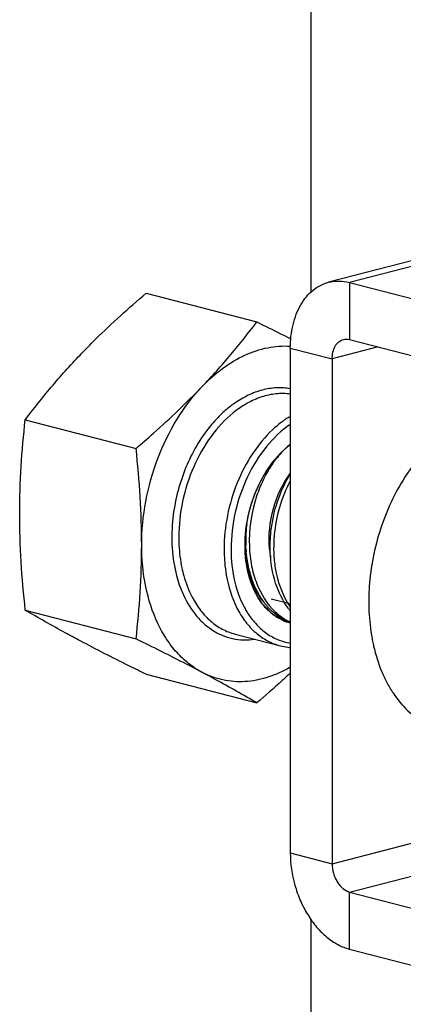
# Model space of a CAD drawing. Header units: millimetres. Extents: x 0 to 3905, y -1166 to 1110.
# Tile 125 of 155: x 2621.53 to 2629.31, y 468.53 to 488.5. Entities that reach past the tile are written whole.
import ezdxf

# ---------------------------------------------------------------- set-up
doc = ezdxf.new("R2010")
doc.units = ezdxf.units.MM
doc.header["$LTSCALE"] = 65.395
for name, color, linetype in [('DE-19-005096DXF_CONTINUOUS_LINE', 7, 'CONTINUOUS'), ('NUT-M4-SUS-GDXF_CONTINUOUS_LINE', 7, 'CONTINUOUS'), ('PRT0001_DXF_CONTINUOUS_LINE', 7, 'CONTINUOUS'), ('SC-BM4X30-NIDXF_CONTINUOUS_LINE', 7, 'CONTINUOUS')]:
    doc.layers.add(name, color=color, linetype=linetype)

msp = doc.modelspace()

# ---------------------------------------------------------------- linework, layer by layer
at = {"layer": 'DE-19-005096DXF_CONTINUOUS_LINE'}
for p, q in [((2637.696, 485.741), (2627.796, 483.179)), ((2638.122, 485.737), (2628.222, 483.175)), ((2628.222, 483.175), (2628.222, 482.016)), ((2628.222, 483.175), (2631.334, 482.37)), ((2628.222, 482.016), (2631.334, 481.211)), ((2627.02, 481.844), (2627.02, 471.605)), ((2627.02, 481.844), (2627.869, 481.624)), ((2628.802, 481.866), (2627.869, 481.624)), ((2627.869, 481.624), (2627.869, 471.385)), ((2627.869, 471.385), (2636.897, 473.722)), ((2628.222, 470.811), (2638.122, 473.373)), ((2627.02, 471.605), (2627.869, 471.385)), ((2628.222, 470.811), (2631.334, 470.006)), ((2628.222, 469.652), (2628.222, 470.811)), ((2628.222, 469.652), (2631.334, 468.847))]:
    msp.add_line(p, q, dxfattribs=at)
for centre, radius, start, end in [((2632.276, 476.621), 3.659, 190.5092, 192.2805), ((2632.181, 476.601), 3.563, 192.2873, 192.9721)]:
    msp.add_arc(centre, radius, start, end, dxfattribs=at)
for points, knots in [([(2627.02, 481.844), (2627.02, 482.003), (2627.045, 482.238), (2627.135, 482.53), (2627.226, 482.721), (2627.34, 482.886), (2627.475, 483.021), (2627.628, 483.121), (2627.74, 483.164), (2627.796, 483.179)], [0, 0, 0, 0, 0.28849, 0.423367, 0.550908, 0.671173, 0.784952, 0.89381, 1, 1, 1, 1]), ([(2627.796, 483.179), (2627.864, 483.196), (2628.008, 483.213), (2628.152, 483.193), (2628.222, 483.175)], [0, 0, 0, 0, 0.491261, 1, 1, 1, 1]), ([(2627.869, 481.624), (2627.869, 481.671), (2627.878, 481.761), (2627.923, 481.882), (2627.997, 481.973), (2628.063, 482.008), (2628.097, 482.017)], [0, 0, 0, 0, 0.289325, 0.55182, 0.785577, 1, 1, 1, 1]), ([(2628.097, 482.017), (2628.117, 482.022), (2628.159, 482.027), (2628.202, 482.021), (2628.222, 482.016)], [0, 0, 0, 0, 0.491261, 1, 1, 1, 1]), ([(2632.858, 479.768), (2632.76, 479.917), (2632.589, 480.122), (2632.316, 480.335), (2632.1, 480.459), (2631.87, 480.546), (2631.63, 480.596), (2631.383, 480.609), (2631.042, 480.576), (2630.609, 480.435), (2630.121, 480.129), (2629.674, 479.7), (2629.422, 479.354), (2629.306, 479.166)], [0, 0, 0, 0, 0.121667, 0.179453, 0.235769, 0.291244, 0.346573, 0.402461, 0.45957, 0.579335, 0.709138, 0.849734, 1, 1, 1, 1]), ([(2629.306, 479.166), (2629.102, 478.835), (2628.78, 478.109), (2628.638, 477.329), (2628.618, 476.935)], [0, 0, 0, 0, 0.496814, 1, 1, 1, 1]), ([(2628.618, 476.935), (2628.616, 476.915), (2628.613, 476.836), (2628.611, 476.756), (2628.611, 476.697)], [0, 0, 0, 0, 0.251214, 1, 1, 1, 1]), ([(2628.611, 476.697), (2628.611, 476.633), (2628.617, 476.385), (2628.644, 476.136), (2628.678, 475.954)], [0, 0, 0, 0, 0.255403, 1, 1, 1, 1]), ([(2628.709, 475.801), (2628.749, 475.627), (2628.828, 475.374), (2628.974, 475.061), (2629.138, 474.783), (2629.382, 474.483), (2629.737, 474.212), (2630.138, 474.048), (2630.568, 473.998), (2631.01, 474.064), (2631.292, 474.178), (2631.43, 474.25)], [0, 0, 0, 0, 0.145147, 0.214183, 0.280795, 0.407001, 0.525754, 0.640324, 0.754913, 0.873719, 1, 1, 1, 1]), ([(2627.02, 471.605), (2627.02, 471.386), (2627.068, 471.054), (2627.215, 470.64), (2627.363, 470.353), (2627.544, 470.101), (2627.751, 469.894), (2627.977, 469.739), (2628.141, 469.673), (2628.222, 469.652)], [0, 0, 0, 0, 0.269765, 0.405696, 0.538462, 0.665639, 0.785387, 0.896754, 1, 1, 1, 1]), ([(2627.869, 471.385), (2627.869, 471.321), (2627.883, 471.223), (2627.926, 471.102), (2627.97, 471.017), (2628.023, 470.943), (2628.101, 470.865), (2628.173, 470.824), (2628.222, 470.811)], [0, 0, 0, 0, 0.270107, 0.406211, 0.539146, 0.666485, 0.786385, 1, 1, 1, 1])]:
    msp.add_open_spline(points, degree=3, knots=knots, dxfattribs=at)
at = {"layer": 'NUT-M4-SUS-GDXF_CONTINUOUS_LINE'}
for p, q in [((2624.093, 482.956), (2626.341, 482.375)), ((2621.644, 480.39), (2623.891, 479.809)), ((2626.441, 479.185), (2626.448, 479.199)), ((2626.101, 477.856), (2626.101, 477.862)), ((2626.101, 477.836), (2626.101, 477.841)), ((2626.101, 477.836), (2626.101, 477.841)), ((2621.644, 476.527), (2623.891, 475.945)), ((2625.899, 476.043), (2626.818, 475.805)), ((2624.093, 475.229), (2626.341, 474.647))]:
    msp.add_line(p, q, dxfattribs=at)
for centre, radius, start, end in [((2627.115, 478.975), 2.136, 125.2852, 126.104), ((2627.102, 478.994), 2.114, 125.095, 125.284), ((2628.057, 478.732), 2.015, 124.3982, 125.0954), ((2628.773, 477.928), 2.65, 150.9777, 151.4633), ((2628.249, 477.998), 3.633, 174.6909, 175.6795), ((2628.219, 478), 3.603, 175.6797, 176.4772), ((2628.737, 477.841), 2.636, 179.6054, 179.9998), ((2626.915, 477.784), 2.271, 201.5599, 202.9409), ((2627.687, 477.441), 1.815, 208.3334, 211.3162), ((2627.628, 477.406), 1.746, 211.3386, 211.6643), ((2627.605, 477.391), 1.719, 211.6615, 213.1065), ((2627.314, 477.287), 1.065, 231.0483, 233.3024), ((2627.294, 477.26), 1.031, 233.2959, 237.0013), ((2627.282, 477.241), 1.009, 237.0134, 237.6381), ((2627.25, 477.182), 0.941, 245.9036, 255.4654), ((2627.248, 477.175), 0.934, 255.4923, 255.8803)]:
    msp.add_arc(centre, radius, start, end, dxfattribs=at)
for points, knots in [([(2622.755, 481.703), (2622.858, 481.811), (2623.288, 482.247), (2623.742, 482.656), (2624.093, 482.956)], [0, 0, 0, 0, 0.244816, 1, 1, 1, 1]), ([(2625.23, 481.062), (2625.431, 481.273), (2625.814, 481.7), (2626.171, 482.15), (2626.341, 482.375)], [0, 0, 0, 0, 0.508483, 1, 1, 1, 1]), ([(2626.341, 482.375), (2626.399, 482.346), (2626.629, 482.233), (2626.858, 482.119), (2627.029, 482.033)], [0, 0, 0, 0, 0.254788, 1, 1, 1, 1]), ([(2625.23, 481.062), (2625.359, 481.198), (2625.63, 481.44), (2626.081, 481.712), (2626.549, 481.87), (2626.868, 481.893), (2627.021, 481.883)], [0, 0, 0, 0, 0.276661, 0.534087, 0.773694, 1, 1, 1, 1]), ([(2621.644, 480.39), (2621.814, 480.615), (2622.171, 481.065), (2622.554, 481.492), (2622.755, 481.703)], [0, 0, 0, 0, 0.491517, 1, 1, 1, 1]), ([(2623.891, 479.809), (2624.01, 479.91), (2624.471, 480.311), (2624.915, 480.733), (2625.23, 481.062)], [0, 0, 0, 0, 0.254687, 1, 1, 1, 1]), ([(2624.005, 477.847), (2624.005, 478.145), (2624.063, 478.744), (2624.306, 479.609), (2624.69, 480.399), (2625.038, 480.861), (2625.23, 481.062)], [0, 0, 0, 0, 0.253672, 0.510913, 0.762455, 1, 1, 1, 1]), ([(2627.02, 480.909), (2626.925, 480.923), (2626.726, 480.926), (2626.428, 480.861), (2626.135, 480.729), (2625.953, 480.603), (2625.864, 480.532)], [0, 0, 0, 0, 0.23109, 0.472, 0.727463, 1, 1, 1, 1]), ([(2627.02, 481.017), (2626.928, 481.034), (2626.736, 481.047), (2626.446, 481.001), (2626.157, 480.893), (2625.975, 480.785), (2625.886, 480.723)], [0, 0, 0, 0, 0.233624, 0.475314, 0.729799, 1, 1, 1, 1]), ([(2625.856, 480.701), (2625.835, 480.686), (2625.749, 480.621), (2625.668, 480.55), (2625.61, 480.494)], [0, 0, 0, 0, 0.245038, 1, 1, 1, 1]), ([(2625.864, 480.532), (2625.694, 480.394), (2625.381, 480.053), (2625.034, 479.437), (2624.811, 478.74), (2624.758, 478.249), (2624.758, 478.006)], [0, 0, 0, 0, 0.231688, 0.482503, 0.742584, 1, 1, 1, 1]), ([(2625.61, 480.494), (2625.585, 480.469), (2625.483, 480.367), (2625.39, 480.257), (2625.325, 480.17)], [0, 0, 0, 0, 0.24457, 1, 1, 1, 1]), ([(2621.53, 478.488), (2621.53, 478.808), (2621.551, 479.444), (2621.608, 480.077), (2621.644, 480.39)], [0, 0, 0, 0, 0.504285, 1, 1, 1, 1]), ([(2627.02, 480.296), (2626.838, 480.173), (2626.499, 479.848), (2626.122, 479.235), (2625.878, 478.524), (2625.818, 478.019), (2625.818, 477.768)], [0, 0, 0, 0, 0.227765, 0.477953, 0.739939, 1, 1, 1, 1]), ([(2626.898, 480.38), (2626.877, 480.366), (2626.794, 480.305), (2626.714, 480.237), (2626.657, 480.184)], [0, 0, 0, 0, 0.244923, 1, 1, 1, 1]), ([(2627.02, 480.46), (2627.012, 480.454), (2626.977, 480.434), (2626.943, 480.412), (2626.918, 480.394)], [0, 0, 0, 0, 0.247838, 1, 1, 1, 1]), ([(2625.325, 480.17), (2625.129, 479.911), (2624.814, 479.319), (2624.663, 478.668), (2624.631, 478.334)], [0, 0, 0, 0, 0.491905, 1, 1, 1, 1]), ([(2626.657, 480.184), (2626.505, 480.04), (2626.227, 479.702), (2625.919, 479.11), (2625.724, 478.453), (2625.677, 477.995), (2625.677, 477.768)], [0, 0, 0, 0, 0.235043, 0.486303, 0.744756, 1, 1, 1, 1]), ([(2626.448, 479.199), (2626.458, 479.215), (2626.473, 479.24), (2626.492, 479.274), (2626.504, 479.294), (2626.514, 479.311), (2626.52, 479.321), (2626.524, 479.329), (2626.527, 479.333), (2626.53, 479.337), (2626.533, 479.342), (2626.541, 479.354), (2626.554, 479.373), (2626.57, 479.397), (2626.587, 479.422), (2626.599, 479.44), (2626.607, 479.452), (2626.611, 479.458), (2626.613, 479.462), (2626.616, 479.466), (2626.622, 479.472), (2626.629, 479.482), (2626.641, 479.497), (2626.655, 479.516), (2626.67, 479.535), (2626.682, 479.551), (2626.691, 479.562), (2626.698, 479.572), (2626.703, 479.578), (2626.706, 479.582), (2626.709, 479.585), (2626.711, 479.587), (2626.714, 479.591), (2626.719, 479.597), (2626.727, 479.605), (2626.736, 479.615), (2626.747, 479.629), (2626.762, 479.646), (2626.777, 479.663), (2626.789, 479.676), (2626.797, 479.685), (2626.802, 479.69), (2626.805, 479.694), (2626.808, 479.697), (2626.813, 479.701), (2626.822, 479.711), (2626.837, 479.725), (2626.857, 479.744), (2626.876, 479.763), (2626.891, 479.778), (2626.901, 479.787), (2626.905, 479.791), (2626.908, 479.795), (2626.912, 479.798), (2626.918, 479.803), (2626.926, 479.81), (2626.94, 479.822), (2626.958, 479.836), (2626.985, 479.859), (2627.006, 479.877), (2627.02, 479.888)], [0, 0, 0, 0, 0.0625, 0.09375, 0.125, 0.140625, 0.15625, 0.164062, 0.167969, 0.171875, 0.179688, 0.1875, 0.21875, 0.25, 0.28125, 0.3125, 0.320312, 0.328125, 0.332031, 0.335938, 0.34375, 0.359375, 0.375, 0.40625, 0.4375, 0.453125, 0.46875, 0.484375, 0.492188, 0.496094, 0.5, 0.503906, 0.507812, 0.515625, 0.53125, 0.546875, 0.5625, 0.59375, 0.625, 0.640625, 0.65625, 0.664062, 0.667969, 0.671875, 0.679688, 0.6875, 0.71875, 0.75, 0.78125, 0.8125, 0.820312, 0.828125, 0.832031, 0.835938, 0.84375, 0.859375, 0.875, 0.90625, 0.9375, 1, 1, 1, 1]), ([(2626.456, 479.213), (2626.494, 479.281), (2626.648, 479.532), (2626.848, 479.756), (2627.02, 479.888)], [0, 0, 0, 0, 0.263787, 1, 1, 1, 1]), ([(2624.005, 477.847), (2624.005, 478.173), (2623.984, 478.828), (2623.926, 479.481), (2623.891, 479.809)], [0, 0, 0, 0, 0.497175, 1, 1, 1, 1]), ([(2626.138, 478.289), (2626.151, 478.368), (2626.216, 478.681), (2626.331, 478.984), (2626.445, 479.193)], [0, 0, 0, 0, 0.25207, 1, 1, 1, 1]), ([(2626.139, 478.296), (2626.143, 478.315), (2626.148, 478.343), (2626.155, 478.381), (2626.16, 478.404), (2626.164, 478.423), (2626.166, 478.435), (2626.167, 478.443), (2626.168, 478.448), (2626.17, 478.453), (2626.171, 478.459), (2626.175, 478.473), (2626.18, 478.495), (2626.188, 478.525), (2626.195, 478.554), (2626.2, 478.576), (2626.204, 478.59), (2626.206, 478.596), (2626.207, 478.601), (2626.208, 478.606), (2626.211, 478.614), (2626.214, 478.626), (2626.22, 478.645), (2626.228, 478.669), (2626.235, 478.693), (2626.241, 478.713), (2626.246, 478.727), (2626.249, 478.739), (2626.252, 478.747), (2626.253, 478.752), (2626.254, 478.756), (2626.256, 478.759), (2626.257, 478.763), (2626.26, 478.771), (2626.264, 478.782), (2626.269, 478.796), (2626.276, 478.814), (2626.284, 478.836), (2626.292, 478.859), (2626.299, 478.876), (2626.303, 478.888), (2626.306, 478.895), (2626.308, 478.9), (2626.31, 478.905), (2626.312, 478.91), (2626.318, 478.924), (2626.327, 478.944), (2626.339, 478.972), (2626.35, 478.999), (2626.359, 479.019), (2626.365, 479.033), (2626.368, 479.039), (2626.37, 479.043), (2626.372, 479.048), (2626.376, 479.055), (2626.381, 479.066), (2626.39, 479.084), (2626.401, 479.106), (2626.419, 479.141), (2626.432, 479.167), (2626.441, 479.185)], [0, 0, 0, 0, 0.0625, 0.09375, 0.125, 0.140625, 0.15625, 0.164062, 0.167969, 0.171875, 0.179688, 0.1875, 0.21875, 0.25, 0.28125, 0.3125, 0.320312, 0.328125, 0.332031, 0.335938, 0.34375, 0.359375, 0.375, 0.40625, 0.4375, 0.453125, 0.46875, 0.484375, 0.492188, 0.496094, 0.5, 0.503906, 0.507812, 0.515625, 0.53125, 0.546875, 0.5625, 0.59375, 0.625, 0.640625, 0.65625, 0.664062, 0.667969, 0.671875, 0.679688, 0.6875, 0.71875, 0.75, 0.78125, 0.8125, 0.820312, 0.828125, 0.832031, 0.835938, 0.84375, 0.859375, 0.875, 0.90625, 0.9375, 1, 1, 1, 1]), ([(2621.644, 476.527), (2621.609, 476.854), (2621.552, 477.507), (2621.53, 478.162), (2621.53, 478.488)], [0, 0, 0, 0, 0.502825, 1, 1, 1, 1]), ([(2626.101, 477.862), (2626.101, 477.871), (2626.102, 477.883), (2626.102, 477.9), (2626.102, 477.911), (2626.102, 477.919), (2626.102, 477.925), (2626.102, 477.929), (2626.103, 477.933), (2626.103, 477.942), (2626.104, 477.953), (2626.104, 477.967), (2626.105, 477.981), (2626.105, 477.993), (2626.106, 478.001), (2626.106, 478.006), (2626.106, 478.01), (2626.107, 478.016), (2626.107, 478.024), (2626.108, 478.035), (2626.109, 478.048), (2626.11, 478.058), (2626.11, 478.066), (2626.111, 478.07), (2626.111, 478.073), (2626.111, 478.077), (2626.112, 478.081), (2626.113, 478.09), (2626.114, 478.101), (2626.115, 478.116), (2626.116, 478.127), (2626.117, 478.137), (2626.118, 478.143), (2626.118, 478.148), (2626.119, 478.152), (2626.12, 478.159), (2626.121, 478.17), (2626.123, 478.183), (2626.124, 478.196), (2626.126, 478.205), (2626.126, 478.212), (2626.127, 478.215), (2626.127, 478.217), (2626.127, 478.219), (2626.128, 478.223), (2626.129, 478.23), (2626.131, 478.239), (2626.132, 478.252), (2626.135, 478.272), (2626.138, 478.286), (2626.139, 478.296)], [0, 0, 0, 0, 0.0625, 0.09375, 0.125, 0.140625, 0.15625, 0.164062, 0.171875, 0.1875, 0.21875, 0.25, 0.28125, 0.3125, 0.328125, 0.335938, 0.34375, 0.359375, 0.375, 0.40625, 0.4375, 0.46875, 0.484375, 0.492188, 0.5, 0.507812, 0.515625, 0.53125, 0.5625, 0.59375, 0.625, 0.640625, 0.65625, 0.664062, 0.671875, 0.6875, 0.71875, 0.75, 0.78125, 0.8125, 0.820312, 0.828125, 0.832031, 0.835938, 0.84375, 0.859375, 0.875, 0.90625, 0.9375, 1, 1, 1, 1]), ([(2626.101, 477.859), (2626.101, 477.895), (2626.105, 478.039), (2626.12, 478.182), (2626.138, 478.289)], [0, 0, 0, 0, 0.247142, 1, 1, 1, 1]), ([(2624.623, 478.221), (2624.622, 478.203), (2624.618, 478.131), (2624.616, 478.059), (2624.616, 478.006)], [0, 0, 0, 0, 0.251437, 1, 1, 1, 1]), ([(2624.616, 478.006), (2624.616, 477.911), (2624.631, 477.553), (2624.706, 477.195), (2624.803, 476.949)], [0, 0, 0, 0, 0.262498, 1, 1, 1, 1]), ([(2624.758, 478.006), (2624.758, 477.952), (2624.763, 477.744), (2624.788, 477.536), (2624.82, 477.385)], [0, 0, 0, 0, 0.256175, 1, 1, 1, 1]), ([(2623.891, 475.945), (2623.927, 476.258), (2623.985, 476.891), (2624.005, 477.527), (2624.005, 477.847)], [0, 0, 0, 0, 0.495715, 1, 1, 1, 1]), ([(2625.23, 475.267), (2625.136, 475.316), (2624.954, 475.436), (2624.712, 475.665), (2624.501, 475.942), (2624.258, 476.378), (2624.055, 477.019), (2624.005, 477.565), (2624.005, 477.847)], [0, 0, 0, 0, 0.10643, 0.216927, 0.332713, 0.45452, 0.716287, 1, 1, 1, 1]), ([(2625.677, 477.768), (2625.677, 477.744), (2625.678, 477.651), (2625.683, 477.558), (2625.689, 477.488)], [0, 0, 0, 0, 0.25223, 1, 1, 1, 1]), ([(2625.818, 477.768), (2625.818, 477.686), (2625.83, 477.375), (2625.892, 477.064), (2625.97, 476.848)], [0, 0, 0, 0, 0.261441, 1, 1, 1, 1]), ([(2626.866, 476.323), (2626.853, 476.331), (2626.825, 476.347), (2626.792, 476.368), (2626.765, 476.385), (2626.744, 476.397), (2626.724, 476.409), (2626.704, 476.422), (2626.687, 476.432), (2626.675, 476.439), (2626.668, 476.444), (2626.663, 476.447), (2626.658, 476.45), (2626.655, 476.452), (2626.652, 476.454), (2626.651, 476.454), (2626.649, 476.455), (2626.648, 476.457), (2626.646, 476.459), (2626.643, 476.462), (2626.639, 476.466), (2626.633, 476.472), (2626.626, 476.479), (2626.617, 476.488), (2626.605, 476.5), (2626.584, 476.522), (2626.554, 476.552), (2626.525, 476.582), (2626.504, 476.604), (2626.492, 476.616), (2626.483, 476.625), (2626.475, 476.632), (2626.469, 476.638), (2626.466, 476.642), (2626.463, 476.645), (2626.461, 476.647), (2626.459, 476.649), (2626.458, 476.65), (2626.457, 476.651), (2626.456, 476.654), (2626.453, 476.659), (2626.448, 476.666), (2626.442, 476.676), (2626.433, 476.691), (2626.421, 476.71), (2626.407, 476.732), (2626.392, 476.755), (2626.378, 476.778), (2626.364, 476.8), (2626.349, 476.823), (2626.337, 476.842), (2626.328, 476.857), (2626.322, 476.867), (2626.317, 476.874), (2626.314, 476.88), (2626.311, 476.885), (2626.309, 476.888), (2626.307, 476.89), (2626.306, 476.891), (2626.306, 476.893), (2626.305, 476.895), (2626.303, 476.899), (2626.301, 476.905), (2626.298, 476.912), (2626.295, 476.921), (2626.29, 476.932), (2626.283, 476.95), (2626.274, 476.973), (2626.264, 477), (2626.253, 477.028), (2626.242, 477.055), (2626.231, 477.082), (2626.221, 477.11), (2626.212, 477.132), (2626.205, 477.151), (2626.2, 477.162), (2626.197, 477.171), (2626.194, 477.177), (2626.193, 477.181), (2626.192, 477.183), (2626.191, 477.186), (2626.191, 477.189), (2626.19, 477.194), (2626.188, 477.2), (2626.186, 477.21), (2626.183, 477.223), (2626.18, 477.238), (2626.176, 477.259), (2626.168, 477.295), (2626.157, 477.346), (2626.147, 477.396), (2626.139, 477.432), (2626.135, 477.453), (2626.131, 477.468), (2626.129, 477.481), (2626.127, 477.491), (2626.125, 477.497), (2626.124, 477.502), (2626.124, 477.505), (2626.123, 477.508), (2626.123, 477.511), (2626.122, 477.515), (2626.122, 477.522), (2626.121, 477.533), (2626.12, 477.547), (2626.119, 477.568), (2626.117, 477.595), (2626.115, 477.628), (2626.113, 477.671), (2626.109, 477.726), (2626.105, 477.791), (2626.102, 477.834), (2626.101, 477.856)], [0, 0, 0, 0, 0.03125, 0.0625, 0.078125, 0.09375, 0.109375, 0.125, 0.140625, 0.148438, 0.152344, 0.15625, 0.160156, 0.164062, 0.165039, 0.166016, 0.166992, 0.167969, 0.169922, 0.171875, 0.175781, 0.179688, 0.1875, 0.195312, 0.203125, 0.21875, 0.25, 0.28125, 0.296875, 0.304688, 0.3125, 0.320312, 0.324219, 0.328125, 0.330078, 0.332031, 0.333008, 0.333984, 0.334961, 0.335938, 0.339844, 0.34375, 0.351562, 0.359375, 0.375, 0.390625, 0.40625, 0.421875, 0.4375, 0.453125, 0.46875, 0.476562, 0.484375, 0.488281, 0.492188, 0.496094, 0.498047, 0.499023, 0.5, 0.500977, 0.501953, 0.503906, 0.507812, 0.511719, 0.515625, 0.523438, 0.53125, 0.546875, 0.5625, 0.578125, 0.59375, 0.609375, 0.625, 0.640625, 0.648438, 0.65625, 0.660156, 0.664062, 0.666016, 0.666992, 0.667969, 0.669922, 0.671875, 0.675781, 0.679688, 0.6875, 0.695312, 0.703125, 0.71875, 0.75, 0.78125, 0.796875, 0.804688, 0.8125, 0.820312, 0.824219, 0.828125, 0.830078, 0.832031, 0.833008, 0.833984, 0.835938, 0.839844, 0.84375, 0.851562, 0.859375, 0.875, 0.890625, 0.90625, 0.9375, 0.96875, 1, 1, 1, 1]), ([(2626.487, 476.69), (2626.361, 476.833), (2626.218, 477.105), (2626.122, 477.504), (2626.103, 477.723), (2626.101, 477.836)], [0, 0, 0, 0, 0.466132, 0.725789, 1, 1, 1, 1]), ([(2626.443, 476.669), (2626.327, 476.824), (2626.199, 477.103), (2626.116, 477.506), (2626.101, 477.724), (2626.101, 477.836)], [0, 0, 0, 0, 0.469381, 0.728248, 1, 1, 1, 1]), ([(2625.689, 477.488), (2625.696, 477.405), (2625.737, 477.09), (2625.832, 476.78), (2625.938, 476.571)], [0, 0, 0, 0, 0.263838, 1, 1, 1, 1]), ([(2624.82, 477.385), (2624.831, 477.332), (2624.881, 477.128), (2624.956, 476.93), (2625.028, 476.792)], [0, 0, 0, 0, 0.260074, 1, 1, 1, 1]), ([(2624.824, 476.899), (2624.892, 476.739), (2625.019, 476.514), (2625.245, 476.269), (2625.43, 476.123), (2625.631, 476.015), (2625.846, 475.947), (2626.071, 475.919), (2626.223, 475.928), (2626.298, 475.939)], [0, 0, 0, 0, 0.274151, 0.40202, 0.524792, 0.644003, 0.761556, 0.879541, 1, 1, 1, 1]), ([(2625.028, 476.792), (2625.077, 476.698), (2625.188, 476.522), (2625.395, 476.3), (2625.633, 476.135), (2625.809, 476.066), (2625.899, 476.043)], [0, 0, 0, 0, 0.269783, 0.523639, 0.765194, 1, 1, 1, 1]), ([(2625.97, 476.848), (2625.979, 476.824), (2626.014, 476.733), (2626.055, 476.644), (2626.09, 476.579)], [0, 0, 0, 0, 0.255339, 1, 1, 1, 1]), ([(2622.755, 475.907), (2622.655, 475.96), (2622.281, 476.161), (2621.912, 476.37), (2621.644, 476.527)], [0, 0, 0, 0, 0.267376, 1, 1, 1, 1]), ([(2625.938, 476.571), (2625.988, 476.475), (2626.098, 476.295), (2626.307, 476.068), (2626.548, 475.899), (2626.727, 475.828), (2626.818, 475.805)], [0, 0, 0, 0, 0.270207, 0.524176, 0.765551, 1, 1, 1, 1]), ([(2626.645, 476.459), (2626.626, 476.474), (2626.553, 476.538), (2626.487, 476.611), (2626.443, 476.669)], [0, 0, 0, 0, 0.243975, 1, 1, 1, 1]), ([(2626.165, 476.452), (2626.217, 476.373), (2626.332, 476.226), (2626.538, 476.047), (2626.769, 475.921), (2626.936, 475.875), (2627.02, 475.861)], [0, 0, 0, 0, 0.266302, 0.518554, 0.761154, 1, 1, 1, 1]), ([(2626.866, 476.323), (2626.855, 476.327), (2626.813, 476.347), (2626.772, 476.371), (2626.742, 476.389)], [0, 0, 0, 0, 0.248447, 1, 1, 1, 1]), ([(2627.02, 476.269), (2627.017, 476.27), (2627.012, 476.271), (2627.005, 476.273), (2627.001, 476.274), (2626.999, 476.275), (2626.997, 476.275), (2626.996, 476.276), (2626.993, 476.277), (2626.989, 476.278), (2626.982, 476.28), (2626.973, 476.282), (2626.965, 476.285), (2626.958, 476.287), (2626.953, 476.289), (2626.948, 476.29), (2626.945, 476.291), (2626.944, 476.292), (2626.942, 476.292), (2626.941, 476.293), (2626.94, 476.293), (2626.938, 476.294), (2626.934, 476.295), (2626.93, 476.297), (2626.926, 476.298), (2626.923, 476.299), (2626.922, 476.3), (2626.92, 476.3), (2626.919, 476.301), (2626.916, 476.302), (2626.912, 476.304), (2626.905, 476.306), (2626.898, 476.309), (2626.892, 476.312), (2626.881, 476.316), (2626.873, 476.32), (2626.866, 476.323)], [0, 0, 0, 0, 0.0625, 0.125, 0.140625, 0.15625, 0.164062, 0.171875, 0.1875, 0.21875, 0.25, 0.3125, 0.375, 0.40625, 0.4375, 0.46875, 0.484375, 0.492188, 0.5, 0.507812, 0.515625, 0.53125, 0.5625, 0.59375, 0.625, 0.640625, 0.65625, 0.664062, 0.671875, 0.6875, 0.71875, 0.75, 0.8125, 0.84375, 0.875, 1, 1, 1, 1]), ([(2624.093, 475.229), (2623.976, 475.286), (2623.527, 475.508), (2623.081, 475.734), (2622.755, 475.907)], [0, 0, 0, 0, 0.261731, 1, 1, 1, 1]), ([(2625.23, 475.267), (2625.125, 475.322), (2624.682, 475.554), (2624.234, 475.777), (2623.891, 475.945)], [0, 0, 0, 0, 0.236958, 1, 1, 1, 1]), ([(2626.818, 475.805), (2626.868, 475.792), (2626.935, 475.779), (2627.003, 475.773), (2627.02, 475.771)], [0, 0, 0, 0, 0.748991, 1, 1, 1, 1]), ([(2627.02, 475.372), (2626.876, 475.288), (2626.578, 475.151), (2626.108, 475.059), (2625.647, 475.092), (2625.362, 475.197), (2625.23, 475.267)], [0, 0, 0, 0, 0.26844, 0.519751, 0.76058, 1, 1, 1, 1]), ([(2626.341, 474.647), (2626.255, 474.697), (2625.889, 474.91), (2625.517, 475.115), (2625.23, 475.267)], [0, 0, 0, 0, 0.233663, 1, 1, 1, 1]), ([(2627.02, 475.251), (2626.965, 475.2), (2626.742, 474.995), (2626.514, 474.795), (2626.341, 474.647)], [0, 0, 0, 0, 0.247993, 1, 1, 1, 1])]:
    msp.add_open_spline(points, degree=3, knots=knots, dxfattribs=at)
at = {"layer": 'PRT0001_DXF_CONTINUOUS_LINE'}
for p, q in [((2627.435, 580.372), (2627.435, 482.977)), ((2627.435, 470.257), (2627.435, 459.596))]:
    msp.add_line(p, q, dxfattribs=at)
at = {"layer": 'SC-BM4X30-NIDXF_CONTINUOUS_LINE'}
for p, q in [((2626.119, 477.836), (2626.119, 477.841)), ((2626.119, 477.836), (2626.119, 477.841)), ((2626.383, 476.826), (2626.399, 476.821)), ((2626.631, 476.761), (2627.02, 476.661))]:
    msp.add_line(p, q, dxfattribs=at)
for centre, radius, start, end in [((2628.864, 478.012), 2.66, 154.2819, 154.4999), ((2628.848, 478.02), 2.642, 153.4857, 154.2825), ((2628.976, 477.944), 2.859, 173.0689, 181.3313), ((2628.25, 478.078), 2.154, 184.3287, 185.3415), ((2628.218, 478.075), 2.122, 185.3415, 186.323), ((2628.199, 478.073), 2.103, 186.3242, 186.49), ((2628.192, 478.072), 2.096, 186.49, 186.7686), ((2628.144, 478.066), 2.048, 186.7578, 189.8423), ((2628.922, 477.943), 2.805, 181.341, 182.0857), ((2628.687, 477.944), 2.096, 184.668, 187.9719), ((2628.611, 477.934), 2.02, 187.9811, 189.6381), ((2628.133, 477.423), 1.438, 216.8957, 219.3096), ((2627.475, 477.395), 1.212, 230.0086, 230.6409), ((2627.397, 477.276), 1.069, 243.4165, 249.3611)]:
    msp.add_arc(centre, radius, start, end, dxfattribs=at)
for points, knots in [([(2627.02, 479.896), (2626.994, 479.875), (2626.89, 479.784), (2626.797, 479.68), (2626.733, 479.597)], [0, 0, 0, 0, 0.241088, 1, 1, 1, 1]), ([(2626.733, 479.597), (2626.71, 479.567), (2626.617, 479.441), (2626.537, 479.305), (2626.484, 479.199)], [0, 0, 0, 0, 0.243183, 1, 1, 1, 1]), ([(2626.598, 477.774), (2626.575, 478.047), (2626.632, 478.592), (2626.862, 479.092), (2627.02, 479.301)], [0, 0, 0, 0, 0.511123, 1, 1, 1, 1]), ([(2626.614, 477.708), (2626.608, 477.847), (2626.628, 478.395), (2626.805, 478.941), (2627.02, 479.289)], [0, 0, 0, 0, 0.253102, 1, 1, 1, 1]), ([(2626.464, 479.157), (2626.415, 479.054), (2626.244, 478.629), (2626.176, 478.162), (2626.189, 477.818)], [0, 0, 0, 0, 0.247522, 1, 1, 1, 1]), ([(2627.02, 479.149), (2626.961, 479.041), (2626.754, 478.582), (2626.67, 478.069), (2626.684, 477.69)], [0, 0, 0, 0, 0.24579, 1, 1, 1, 1]), ([(2626.488, 476.688), (2626.431, 476.763), (2626.219, 477.111), (2626.131, 477.525), (2626.119, 477.836)], [0, 0, 0, 0, 0.232158, 1, 1, 1, 1]), ([(2626.189, 477.818), (2626.195, 477.686), (2626.224, 477.428), (2626.357, 476.962), (2626.549, 476.65), (2626.714, 476.495)], [0, 0, 0, 0, 0.273342, 0.532931, 1, 1, 1, 1]), ([(2626.983, 476.56), (2626.867, 476.714), (2626.686, 477.088), (2626.622, 477.495), (2626.614, 477.708)], [0, 0, 0, 0, 0.475088, 1, 1, 1, 1]), ([(2626.684, 477.69), (2626.688, 477.587), (2626.726, 477.202), (2626.859, 476.821), (2627.02, 476.588)], [0, 0, 0, 0, 0.267679, 1, 1, 1, 1]), ([(2626.696, 476.467), (2626.677, 476.483), (2626.601, 476.55), (2626.534, 476.627), (2626.488, 476.688)], [0, 0, 0, 0, 0.244663, 1, 1, 1, 1]), ([(2626.714, 476.495), (2626.737, 476.473), (2626.83, 476.392), (2626.936, 476.325), (2627.02, 476.287)], [0, 0, 0, 0, 0.255874, 1, 1, 1, 1]), ([(2626.918, 476.32), (2626.9, 476.329), (2626.825, 476.369), (2626.755, 476.418), (2626.706, 476.458)], [0, 0, 0, 0, 0.247016, 1, 1, 1, 1])]:
    msp.add_open_spline(points, degree=3, knots=knots, dxfattribs=at)

doc.saveas('drawing.dxf')
